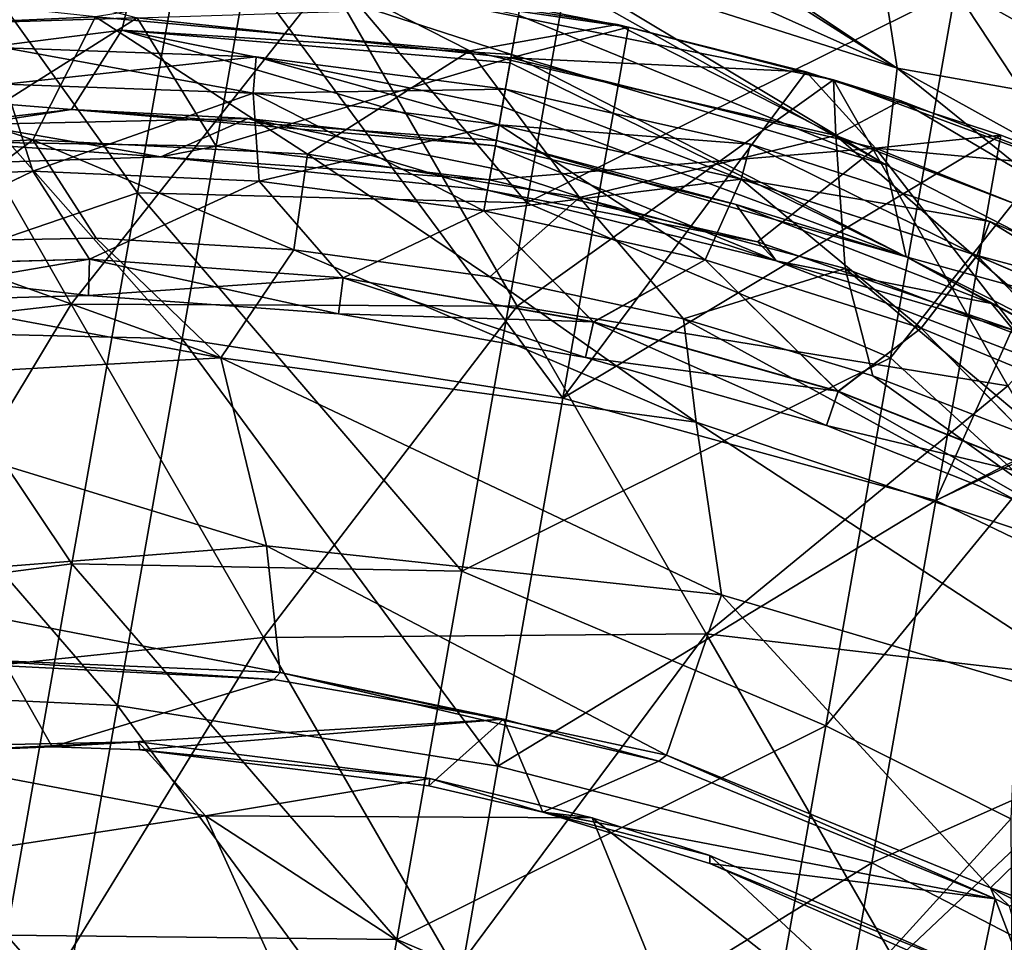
# Model space of a CAD drawing. Extents: x -65 to 803, y -691 to 80.
# Tile 198 of 256: x 660 to 683, y -521 to -499. Entities that reach past the tile are written whole.
import ezdxf

# ---------------------------------------------------------------- set-up
doc = ezdxf.new("R2010")
doc.units = 0
doc.header["$LTSCALE"] = 101.851852
for name, color, linetype in [('17', 7, 'CONTINUOUS'), ('19', 7, 'CONTINUOUS'), ('20', 7, 'CONTINUOUS'), ('224', 7, 'CONTINUOUS'), ('227', 7, 'CONTINUOUS'), ('41', 7, 'CONTINUOUS'), ('42', 7, 'CONTINUOUS'), ('43', 7, 'CONTINUOUS'), ('44', 7, 'CONTINUOUS'), ('45', 7, 'CONTINUOUS'), ('46', 7, 'CONTINUOUS'), ('47', 7, 'CONTINUOUS'), ('61', 7, 'CONTINUOUS'), ('62', 7, 'CONTINUOUS'), ('72', 7, 'CONTINUOUS'), ('80', 7, 'CONTINUOUS'), ('82', 7, 'CONTINUOUS'), ('85', 7, 'CONTINUOUS'), ('86', 7, 'CONTINUOUS')]:
    doc.layers.add(name, color=color, linetype=linetype)

msp = doc.modelspace()

# ---------------------------------------------------------------- linework, layer by layer
at = {"layer": '17', "color": 7, "linetype": 'CONTINUOUS'}
for points in [[(685.288, -494.702, -44.7), (684.135, -502.4, -44.7), (681.756, -498.789, -44.7), (685.288, -494.702, -44.7)], [(664.388, -494.908, -44.7), (662.877, -503.473, -44.7), (658.922, -497.954, -44.7), (664.388, -494.908, -44.7)], [(664.388, -494.908, -44.7), (671.863, -503.701, -44.7), (662.877, -503.473, -44.7), (664.388, -494.908, -44.7)], [(673.362, -495.202, -44.7), (671.863, -503.701, -44.7), (664.388, -494.908, -44.7), (673.362, -495.202, -44.7)], [(673.362, -495.202, -44.7), (681.756, -498.789, -44.7), (671.863, -503.701, -44.7), (673.362, -495.202, -44.7)], [(658.922, -497.954, -44.7), (662.877, -503.473, -44.7), (656.981, -505.488, -44.7), (658.922, -497.954, -44.7)], [(681.756, -498.789, -44.7), (680.259, -507.279, -44.7), (671.863, -503.701, -44.7), (681.756, -498.789, -44.7)], [(681.756, -498.789, -44.7), (684.135, -502.4, -44.7), (680.259, -507.279, -44.7), (681.756, -498.789, -44.7)], [(684.135, -502.4, -44.7), (683.383, -510.144, -44.7), (680.259, -507.279, -44.7), (684.135, -502.4, -44.7)], [(662.877, -503.473, -44.7), (661.367, -512.037, -44.7), (656.981, -505.488, -44.7), (662.877, -503.473, -44.7)], [(662.877, -503.473, -44.7), (670.365, -512.2, -44.7), (661.367, -512.037, -44.7), (662.877, -503.473, -44.7)], [(671.863, -503.701, -44.7), (670.365, -512.2, -44.7), (662.877, -503.473, -44.7), (671.863, -503.701, -44.7)], [(671.863, -503.701, -44.7), (680.259, -507.279, -44.7), (670.365, -512.2, -44.7), (671.863, -503.701, -44.7)], [(656.981, -505.488, -44.7), (661.367, -512.037, -44.7), (654.651, -512.913, -44.7), (656.981, -505.488, -44.7)], [(680.259, -507.279, -44.7), (678.762, -515.769, -44.7), (670.365, -512.2, -44.7), (680.259, -507.279, -44.7)], [(680.259, -507.279, -44.7), (683.383, -510.144, -44.7), (678.762, -515.769, -44.7), (680.259, -507.279, -44.7)], [(683.383, -510.144, -44.7), (683.032, -517.918, -44.7), (678.762, -515.769, -44.7), (683.383, -510.144, -44.7)], [(661.367, -512.037, -44.7), (659.857, -520.601, -44.7), (654.651, -512.913, -44.7), (661.367, -512.037, -44.7)], [(661.367, -512.037, -44.7), (668.866, -520.699, -44.7), (659.857, -520.601, -44.7), (661.367, -512.037, -44.7)], [(670.365, -512.2, -44.7), (668.866, -520.699, -44.7), (661.367, -512.037, -44.7), (670.365, -512.2, -44.7)], [(670.365, -512.2, -44.7), (678.762, -515.769, -44.7), (668.866, -520.699, -44.7), (670.365, -512.2, -44.7)], [(678.762, -515.769, -44.7), (677.265, -524.259, -44.7), (668.866, -520.699, -44.7), (678.762, -515.769, -44.7)], [(678.762, -515.769, -44.7), (683.032, -517.918, -44.7), (677.265, -524.259, -44.7), (678.762, -515.769, -44.7)], [(683.032, -517.918, -44.7), (683.084, -525.701, -44.7), (677.265, -524.259, -44.7), (683.032, -517.918, -44.7)], [(659.857, -520.601, -44.7), (667.368, -529.198, -44.7), (658.347, -529.166, -44.7), (659.857, -520.601, -44.7)], [(668.866, -520.699, -44.7), (667.368, -529.198, -44.7), (659.857, -520.601, -44.7), (668.866, -520.699, -44.7)], [(668.866, -520.699, -44.7), (677.265, -524.259, -44.7), (667.368, -529.198, -44.7), (668.866, -520.699, -44.7)]]:
    msp.add_3dface(points, dxfattribs=at)
at = {"layer": '19', "color": 7, "linetype": 'CONTINUOUS'}
for points in [[(663.043, -497.532, 42.873), (653.804, -498.992, 41.715), (653.236, -500.897, 43.674), (663.043, -497.532, 42.873)], [(662.521, -499.72, 44.415), (663.043, -497.532, 42.873), (653.236, -500.897, 43.674), (662.521, -499.72, 44.415)], [(671.511, -500.278, 44.611), (663.043, -497.532, 42.873), (662.521, -499.72, 44.415), (671.511, -500.278, 44.611)], [(671.671, -499.372, 43.983), (663.043, -497.532, 42.873), (671.511, -500.278, 44.611), (671.671, -499.372, 43.983)], [(662.521, -499.72, 44.415), (653.236, -500.897, 43.674), (661.356, -501.553, 46.397), (662.521, -499.72, 44.415)], [(671.161, -502.263, 46.533), (662.521, -499.72, 44.415), (661.356, -501.553, 46.397), (671.161, -502.263, 46.533)], [(671.511, -500.278, 44.611), (662.521, -499.72, 44.415), (671.476, -500.475, 44.765), (671.511, -500.278, 44.611)], [(671.476, -500.475, 44.765), (662.521, -499.72, 44.415), (671.298, -501.483, 45.669), (671.476, -500.475, 44.765)], [(671.298, -501.483, 45.669), (662.521, -499.72, 44.415), (671.161, -502.263, 46.533), (671.298, -501.483, 45.669)], [(661.356, -501.553, 46.397), (653.236, -500.897, 43.674), (651.303, -502.714, 45.864), (661.356, -501.553, 46.397)], [(661.356, -501.553, 46.397), (651.303, -502.714, 45.864), (659.094, -501.893, 46.683), (661.356, -501.553, 46.397)], [(665.422, -501.761, 46.688), (661.356, -501.553, 46.397), (659.094, -501.893, 46.683), (665.422, -501.761, 46.688)], [(671.161, -502.263, 46.533), (661.356, -501.553, 46.397), (671.138, -502.392, 46.694), (671.161, -502.263, 46.533)], [(671.138, -502.392, 46.694), (661.356, -501.553, 46.397), (665.422, -501.761, 46.688), (671.138, -502.392, 46.694)]]:
    msp.add_3dface(points, dxfattribs=at)
at = {"layer": '20', "color": 7, "linetype": 'CONTINUOUS'}
for points in [[(687.298, -501.819, 40.554), (680.118, -494.812, 41.569), (679.968, -497.719, 41.947), (687.298, -501.819, 40.554)], [(687.081, -498.704, 39.765), (680.118, -494.812, 41.569), (687.298, -501.819, 40.554), (687.081, -498.704, 39.765)], [(672.397, -495.252, 42.385), (672.356, -495.483, 42.431), (680.41, -500.595, 42.873), (672.397, -495.252, 42.385)], [(679.968, -497.719, 41.947), (672.397, -495.252, 42.385), (680.41, -500.595, 42.873), (679.968, -497.719, 41.947)], [(672.356, -495.483, 42.431), (672.111, -496.872, 42.806), (680.41, -500.595, 42.873), (672.356, -495.483, 42.431)], [(672.111, -496.872, 42.806), (671.931, -497.896, 43.201), (680.41, -500.595, 42.873), (672.111, -496.872, 42.806)], [(687.298, -501.819, 40.554), (679.968, -497.719, 41.947), (680.41, -500.595, 42.873), (687.298, -501.819, 40.554)], [(671.931, -497.896, 43.201), (671.882, -498.171, 43.326), (680.146, -502.827, 44.416), (671.931, -497.896, 43.201)], [(680.41, -500.595, 42.873), (671.931, -497.896, 43.201), (680.146, -502.827, 44.416), (680.41, -500.595, 42.873)], [(671.882, -498.171, 43.326), (671.671, -499.372, 43.983), (680.146, -502.827, 44.416), (671.882, -498.171, 43.326)], [(671.671, -499.372, 43.983), (671.511, -500.278, 44.611), (680.146, -502.827, 44.416), (671.671, -499.372, 43.983)], [(671.511, -500.278, 44.611), (671.476, -500.475, 44.765), (680.618, -504.95, 46.397), (671.511, -500.278, 44.611)], [(680.146, -502.827, 44.416), (671.511, -500.278, 44.611), (680.618, -504.95, 46.397), (680.146, -502.827, 44.416)], [(671.476, -500.475, 44.765), (671.298, -501.483, 45.669), (680.618, -504.95, 46.397), (671.476, -500.475, 44.765)], [(688.465, -507.106, 43.675), (680.41, -500.595, 42.873), (680.146, -502.827, 44.416), (688.465, -507.106, 43.675)], [(688.594, -505.129, 41.714), (687.298, -501.819, 40.554), (680.41, -500.595, 42.873), (688.594, -505.129, 41.714)], [(688.594, -505.129, 41.714), (680.41, -500.595, 42.873), (688.465, -507.106, 43.675), (688.594, -505.129, 41.714)], [(671.298, -501.483, 45.669), (671.161, -502.263, 46.533), (680.618, -504.95, 46.397), (671.298, -501.483, 45.669)], [(671.161, -502.263, 46.533), (671.138, -502.392, 46.694), (676.692, -503.745, 46.689), (671.161, -502.263, 46.533)], [(680.618, -504.95, 46.397), (671.161, -502.263, 46.533), (676.692, -503.745, 46.689), (680.618, -504.95, 46.397)], [(688.465, -507.106, 43.675), (680.146, -502.827, 44.416), (680.618, -504.95, 46.397), (688.465, -507.106, 43.675)], [(682.586, -506.024, 46.684), (680.618, -504.95, 46.397), (676.692, -503.745, 46.689), (682.586, -506.024, 46.684)], [(689.667, -509.478, 45.864), (688.465, -507.106, 43.675), (680.618, -504.95, 46.397), (689.667, -509.478, 45.864)], [(689.667, -509.478, 45.864), (680.618, -504.95, 46.397), (688.393, -509.134, 46.704), (689.667, -509.478, 45.864)], [(688.393, -509.134, 46.704), (680.618, -504.95, 46.397), (682.586, -506.024, 46.684), (688.393, -509.134, 46.704)]]:
    msp.add_3dface(points, dxfattribs=at)
at = {"layer": '224', "color": 7, "linetype": 'CONTINUOUS'}
for points in [[(665.616, -500.339, 52.702), (659.828, -500.965, 50.685), (659.819, -500.131, 52.702), (665.616, -500.339, 52.702)], [(665.616, -500.339, 52.702), (659.819, -500.131, 52.702), (665.548, -501.174, 54.718), (665.616, -500.339, 52.702)], [(665.548, -501.174, 54.718), (659.819, -500.131, 52.702), (659.828, -500.969, 54.718), (665.548, -501.174, 54.718)], [(665.548, -501.171, 50.685), (659.828, -500.965, 50.685), (665.616, -500.339, 52.702), (665.548, -501.171, 50.685)], [(671.369, -501.081, 52.702), (665.548, -501.171, 50.685), (665.616, -500.339, 52.702), (671.369, -501.081, 52.702)], [(671.224, -501.907, 54.718), (665.616, -500.339, 52.702), (665.548, -501.174, 54.718), (671.224, -501.907, 54.718)], [(671.369, -501.081, 52.702), (665.616, -500.339, 52.702), (671.224, -501.907, 54.718), (671.369, -501.081, 52.702)], [(655.239, -503.205, 49.85), (659.828, -500.965, 50.685), (660.464, -502.977, 49.85), (655.239, -503.205, 49.85)], [(660.464, -502.977, 55.55), (659.828, -500.969, 54.718), (655.239, -503.205, 55.55), (660.464, -502.977, 55.55)], [(659.828, -500.965, 50.685), (665.548, -501.171, 50.685), (660.464, -502.977, 49.85), (659.828, -500.965, 50.685)], [(665.548, -501.174, 54.718), (659.828, -500.969, 54.718), (660.464, -502.977, 55.55), (665.548, -501.174, 54.718)], [(660.464, -502.977, 49.85), (665.548, -501.171, 50.685), (665.689, -503.205, 49.85), (660.464, -502.977, 49.85)], [(665.689, -503.205, 55.55), (665.548, -501.174, 54.718), (660.464, -502.977, 55.55), (665.689, -503.205, 55.55)], [(671.224, -501.903, 50.685), (665.548, -501.171, 50.685), (671.369, -501.081, 52.702), (671.224, -501.903, 50.685)], [(665.548, -501.171, 50.685), (671.224, -501.903, 50.685), (665.689, -503.205, 49.85), (665.548, -501.171, 50.685)], [(671.224, -501.907, 54.718), (665.548, -501.174, 54.718), (670.874, -503.888, 55.55), (671.224, -501.907, 54.718)], [(670.874, -503.888, 55.55), (665.548, -501.174, 54.718), (665.689, -503.205, 55.55), (670.874, -503.888, 55.55)], [(677.029, -502.351, 52.702), (671.224, -501.903, 50.685), (671.369, -501.081, 52.702), (677.029, -502.351, 52.702)], [(676.808, -503.16, 54.718), (671.369, -501.081, 52.702), (671.224, -501.907, 54.718), (676.808, -503.16, 54.718)], [(677.029, -502.351, 52.702), (671.369, -501.081, 52.702), (676.808, -503.16, 54.718), (677.029, -502.351, 52.702)], [(665.689, -503.205, 49.85), (671.224, -501.903, 50.685), (670.874, -503.888, 49.85), (665.689, -503.205, 49.85)], [(671.224, -501.903, 50.685), (676.809, -503.157, 50.685), (670.874, -503.888, 49.85), (671.224, -501.903, 50.685)], [(675.98, -505.02, 55.55), (671.224, -501.907, 54.718), (670.874, -503.888, 55.55), (675.98, -505.02, 55.55)], [(676.809, -503.157, 50.685), (671.224, -501.903, 50.685), (677.029, -502.351, 52.702), (676.809, -503.157, 50.685)], [(676.808, -503.16, 54.718), (671.224, -501.907, 54.718), (675.98, -505.02, 55.55), (676.808, -503.16, 54.718)], [(682.253, -504.923, 54.718), (677.029, -502.351, 52.702), (676.808, -503.16, 54.718), (682.253, -504.923, 54.718)], [(682.548, -504.138, 52.702), (676.809, -503.157, 50.685), (677.029, -502.351, 52.702), (682.548, -504.138, 52.702)], [(682.548, -504.138, 52.702), (677.029, -502.351, 52.702), (682.253, -504.923, 54.718), (682.548, -504.138, 52.702)], [(670.874, -503.888, 49.85), (676.809, -503.157, 50.685), (675.98, -505.02, 49.85), (670.874, -503.888, 49.85)], [(675.98, -505.02, 49.85), (676.809, -503.157, 50.685), (680.968, -506.593, 49.85), (675.98, -505.02, 49.85)], [(680.968, -506.593, 55.55), (676.808, -503.16, 54.718), (675.98, -505.02, 55.55), (680.968, -506.593, 55.55)], [(682.253, -504.923, 54.718), (676.808, -503.16, 54.718), (680.968, -506.593, 55.55), (682.253, -504.923, 54.718)], [(676.809, -503.157, 50.685), (682.254, -504.92, 50.685), (680.968, -506.593, 49.85), (676.809, -503.157, 50.685)], [(682.254, -504.92, 50.685), (676.809, -503.157, 50.685), (682.548, -504.138, 52.702), (682.254, -504.92, 50.685)], [(687.512, -507.181, 54.718), (682.548, -504.138, 52.702), (682.253, -504.923, 54.718), (687.512, -507.181, 54.718)], [(687.878, -506.427, 52.702), (682.254, -504.92, 50.685), (682.548, -504.138, 52.702), (687.878, -506.427, 52.702)], [(687.878, -506.427, 52.702), (682.548, -504.138, 52.702), (687.512, -507.181, 54.718), (687.878, -506.427, 52.702)], [(680.968, -506.593, 49.85), (682.254, -504.92, 50.685), (685.8, -508.594, 49.85), (680.968, -506.593, 49.85)], [(685.8, -508.594, 55.55), (682.253, -504.923, 54.718), (680.968, -506.593, 55.55), (685.8, -508.594, 55.55)], [(687.512, -507.181, 54.718), (682.253, -504.923, 54.718), (685.8, -508.594, 55.55), (687.512, -507.181, 54.718)], [(682.254, -504.92, 50.685), (687.513, -507.178, 50.685), (685.8, -508.594, 49.85), (682.254, -504.92, 50.685)], [(687.513, -507.178, 50.685), (682.254, -504.92, 50.685), (687.878, -506.427, 52.702), (687.513, -507.178, 50.685)]]:
    msp.add_3dface(points, dxfattribs=at)
at = {"layer": '227', "color": 7, "linetype": 'CONTINUOUS'}
for points in [[(655.239, -503.205, 49.85), (660.464, -502.977, 49.85), (655.902, -505.169, 50.682), (655.239, -503.205, 49.85)], [(660.464, -502.977, 55.55), (655.239, -503.205, 55.55), (655.902, -505.172, 54.715), (660.464, -502.977, 55.55)], [(660.464, -502.977, 49.85), (661.769, -505.004, 50.682), (655.902, -505.169, 50.682), (660.464, -502.977, 49.85)], [(661.769, -505.007, 54.715), (660.464, -502.977, 55.55), (655.902, -505.172, 54.715), (661.769, -505.007, 54.715)], [(660.464, -502.977, 49.85), (665.689, -503.205, 49.85), (661.769, -505.004, 50.682), (660.464, -502.977, 49.85)], [(665.689, -503.205, 55.55), (660.464, -502.977, 55.55), (661.769, -505.007, 54.715), (665.689, -503.205, 55.55)], [(665.689, -503.205, 49.85), (667.622, -505.433, 50.682), (661.769, -505.004, 50.682), (665.689, -503.205, 49.85)], [(667.622, -505.436, 54.715), (665.689, -503.205, 55.55), (661.769, -505.007, 54.715), (667.622, -505.436, 54.715)], [(665.689, -503.205, 49.85), (670.874, -503.888, 49.85), (667.622, -505.433, 50.682), (665.689, -503.205, 49.85)], [(670.874, -503.888, 55.55), (665.689, -503.205, 55.55), (667.622, -505.436, 54.715), (670.874, -503.888, 55.55)], [(670.874, -503.888, 49.85), (673.402, -506.452, 50.682), (667.622, -505.433, 50.682), (670.874, -503.888, 49.85)], [(673.401, -506.456, 54.715), (670.874, -503.888, 55.55), (667.622, -505.436, 54.715), (673.401, -506.456, 54.715)], [(670.874, -503.888, 49.85), (675.98, -505.02, 49.85), (673.402, -506.452, 50.682), (670.874, -503.888, 49.85)], [(675.98, -505.02, 55.55), (670.874, -503.888, 55.55), (673.401, -506.456, 54.715), (675.98, -505.02, 55.55)], [(661.769, -505.004, 50.682), (655.968, -506.005, 52.698), (655.902, -505.169, 50.682), (661.769, -505.004, 50.682)], [(661.769, -505.007, 54.715), (655.902, -505.172, 54.715), (661.75, -505.842, 52.698), (661.769, -505.007, 54.715)], [(661.75, -505.842, 52.698), (655.968, -506.005, 52.698), (661.769, -505.004, 50.682), (661.75, -505.842, 52.698)], [(667.622, -505.433, 50.682), (661.75, -505.842, 52.698), (661.769, -505.004, 50.682), (667.622, -505.433, 50.682)], [(667.519, -506.265, 52.698), (661.769, -505.007, 54.715), (661.75, -505.842, 52.698), (667.519, -506.265, 52.698)], [(667.622, -505.436, 54.715), (661.769, -505.007, 54.715), (667.519, -506.265, 52.698), (667.622, -505.436, 54.715)], [(679.048, -508.054, 54.715), (675.98, -505.02, 55.55), (673.401, -506.456, 54.715), (679.048, -508.054, 54.715)], [(675.98, -505.02, 49.85), (679.049, -508.051, 50.682), (673.402, -506.452, 50.682), (675.98, -505.02, 49.85)], [(675.98, -505.02, 49.85), (680.968, -506.593, 49.85), (679.049, -508.051, 50.682), (675.98, -505.02, 49.85)], [(680.968, -506.593, 55.55), (675.98, -505.02, 55.55), (679.048, -508.054, 54.715), (680.968, -506.593, 55.55)], [(661.75, -505.842, 52.698), (655.902, -505.172, 54.715), (655.968, -506.005, 52.698), (661.75, -505.842, 52.698)], [(667.519, -506.265, 52.698), (661.75, -505.842, 52.698), (667.622, -505.433, 50.682), (667.519, -506.265, 52.698)], [(673.402, -506.452, 50.682), (667.519, -506.265, 52.698), (667.622, -505.433, 50.682), (673.402, -506.452, 50.682)], [(673.215, -507.269, 52.698), (667.622, -505.436, 54.715), (667.519, -506.265, 52.698), (673.215, -507.269, 52.698)], [(673.401, -506.456, 54.715), (667.622, -505.436, 54.715), (673.215, -507.269, 52.698), (673.401, -506.456, 54.715)], [(673.215, -507.269, 52.698), (667.519, -506.265, 52.698), (673.402, -506.452, 50.682), (673.215, -507.269, 52.698)], [(679.049, -508.051, 50.682), (673.215, -507.269, 52.698), (673.402, -506.452, 50.682), (679.049, -508.051, 50.682)], [(678.78, -508.845, 52.698), (673.401, -506.456, 54.715), (673.215, -507.269, 52.698), (678.78, -508.845, 52.698)], [(679.048, -508.054, 54.715), (673.401, -506.456, 54.715), (678.78, -508.845, 52.698), (679.048, -508.054, 54.715)], [(684.504, -510.216, 54.715), (680.968, -506.593, 55.55), (679.048, -508.054, 54.715), (684.504, -510.216, 54.715)], [(680.968, -506.593, 49.85), (684.505, -510.213, 50.682), (679.049, -508.051, 50.682), (680.968, -506.593, 49.85)], [(680.968, -506.593, 49.85), (685.8, -508.594, 49.85), (684.505, -510.213, 50.682), (680.968, -506.593, 49.85)], [(685.8, -508.594, 55.55), (680.968, -506.593, 55.55), (684.504, -510.216, 54.715), (685.8, -508.594, 55.55)], [(678.78, -508.845, 52.698), (673.215, -507.269, 52.698), (679.049, -508.051, 50.682), (678.78, -508.845, 52.698)], [(684.505, -510.213, 50.682), (678.78, -508.845, 52.698), (679.049, -508.051, 50.682), (684.505, -510.213, 50.682)], [(684.158, -510.975, 52.698), (679.048, -508.054, 54.715), (678.78, -508.845, 52.698), (684.158, -510.975, 52.698)], [(684.504, -510.216, 54.715), (679.048, -508.054, 54.715), (684.158, -510.975, 52.698), (684.504, -510.216, 54.715)], [(684.158, -510.975, 52.698), (678.78, -508.845, 52.698), (684.505, -510.213, 50.682), (684.158, -510.975, 52.698)]]:
    msp.add_3dface(points, dxfattribs=at)
at = {"layer": '41', "color": 7, "linetype": 'CONTINUOUS'}
for points in [[(670.959, -503.41, 47.999), (671, -503.174, 48.011), (677.189, -504.602, 48.011), (670.959, -503.41, 47.999)], [(677.62, -505.043, 47.996), (670.959, -503.41, 47.999), (677.189, -504.602, 48.011), (677.62, -505.043, 47.996)], [(683.194, -506.67, 48.011), (677.62, -505.043, 47.996), (677.189, -504.602, 48.011), (683.194, -506.67, 48.011)], [(683.72, -507.391, 47.987), (677.62, -505.043, 47.996), (683.194, -506.67, 48.011), (683.72, -507.391, 47.987)]]:
    msp.add_3dface(points, dxfattribs=at)
at = {"layer": '42', "color": 7, "linetype": 'CONTINUOUS'}
for points in [[(656.65, -502.869, 47.985), (658.347, -502.289, 48.011), (663.418, -502.64, 47.995), (656.65, -502.869, 47.985)], [(658.347, -502.289, 48.011), (664.697, -502.4, 48.011), (663.418, -502.64, 47.995), (658.347, -502.289, 48.011)], [(664.697, -502.4, 48.011), (671, -503.174, 48.011), (663.418, -502.64, 47.995), (664.697, -502.4, 48.011)], [(671, -503.174, 48.011), (670.959, -503.41, 47.999), (663.418, -502.64, 47.995), (671, -503.174, 48.011)]]:
    msp.add_3dface(points, dxfattribs=at)
at = {"layer": '43', "color": 7, "linetype": 'CONTINUOUS'}
for points in [[(654.207, -499.701, 49.307), (658.186, -498.212, 52.2), (662.874, -499.438, 49.307), (654.207, -499.701, 49.307)], [(662.874, -499.438, 49.307), (671.709, -499.155, 52.2), (671.497, -500.357, 49.307), (662.874, -499.438, 49.307)], [(658.347, -502.289, 48.011), (654.207, -499.701, 49.307), (662.874, -499.438, 49.307), (658.347, -502.289, 48.011)], [(664.697, -502.4, 48.011), (658.347, -502.289, 48.011), (662.874, -499.438, 49.307), (664.697, -502.4, 48.011)], [(664.697, -502.4, 48.011), (662.874, -499.438, 49.307), (671.497, -500.357, 49.307), (664.697, -502.4, 48.011)], [(671, -503.174, 48.011), (664.697, -502.4, 48.011), (671.497, -500.357, 49.307), (671, -503.174, 48.011)]]:
    msp.add_3dface(points, dxfattribs=at)
at = {"layer": '44', "color": 7, "linetype": 'CONTINUOUS'}
for points in [[(671.497, -500.357, 49.307), (671.709, -499.155, 52.2), (674.209, -499.647, 52.2), (671.497, -500.357, 49.307)], [(678.313, -500.68, 52.2), (671.497, -500.357, 49.307), (674.209, -499.647, 52.2), (678.313, -500.68, 52.2)], [(671, -503.174, 48.011), (671.497, -500.357, 49.307), (679.914, -502.442, 49.307), (671, -503.174, 48.011)], [(679.914, -502.442, 49.307), (671.497, -500.357, 49.307), (678.313, -500.68, 52.2), (679.914, -502.442, 49.307)], [(682.802, -502.146, 52.2), (679.914, -502.442, 49.307), (678.313, -500.68, 52.2), (682.802, -502.146, 52.2)], [(684.725, -502.888, 52.2), (679.914, -502.442, 49.307), (682.802, -502.146, 52.2), (684.725, -502.888, 52.2)], [(677.189, -504.602, 48.011), (671, -503.174, 48.011), (679.914, -502.442, 49.307), (677.189, -504.602, 48.011)], [(683.194, -506.67, 48.011), (677.189, -504.602, 48.011), (679.914, -502.442, 49.307), (683.194, -506.67, 48.011)], [(683.194, -506.67, 48.011), (679.914, -502.442, 49.307), (687.969, -505.654, 49.307), (683.194, -506.67, 48.011)], [(687.969, -505.654, 49.307), (679.914, -502.442, 49.307), (684.725, -502.888, 52.2), (687.969, -505.654, 49.307)]]:
    msp.add_3dface(points, dxfattribs=at)
at = {"layer": '45', "color": 7, "linetype": 'CONTINUOUS'}
for points in [[(663.908, -506.84, 52.2), (656.367, -498.301, 52.2), (654.919, -506.625, 52.2), (663.908, -506.84, 52.2)], [(665.401, -498.36, 52.2), (656.367, -498.301, 52.2), (663.908, -506.84, 52.2), (665.401, -498.36, 52.2)], [(665.401, -498.36, 52.2), (663.908, -506.84, 52.2), (672.692, -508.213, 52.2), (665.401, -498.36, 52.2)], [(671.709, -499.155, 52.2), (665.401, -498.36, 52.2), (674.209, -499.647, 52.2), (671.709, -499.155, 52.2)], [(674.209, -499.647, 52.2), (665.401, -498.36, 52.2), (672.692, -508.213, 52.2), (674.209, -499.647, 52.2)], [(678.313, -500.68, 52.2), (674.209, -499.647, 52.2), (672.692, -508.213, 52.2), (678.313, -500.68, 52.2)], [(682.802, -502.146, 52.2), (678.313, -500.68, 52.2), (672.692, -508.213, 52.2), (682.802, -502.146, 52.2)], [(682.802, -502.146, 52.2), (672.692, -508.213, 52.2), (681.301, -510.576, 52.2), (682.802, -502.146, 52.2)], [(684.725, -502.888, 52.2), (682.802, -502.146, 52.2), (681.301, -510.576, 52.2), (684.725, -502.888, 52.2)], [(690.866, -505.752, 52.2), (684.725, -502.888, 52.2), (681.301, -510.576, 52.2), (690.866, -505.752, 52.2)], [(691.156, -505.907, 52.2), (690.866, -505.752, 52.2), (681.301, -510.576, 52.2), (691.156, -505.907, 52.2)], [(691.156, -505.907, 52.2), (681.301, -510.576, 52.2), (689.624, -514.569, 52.2), (691.156, -505.907, 52.2)], [(653.464, -514.88, 52.2), (662.416, -515.3, 52.2), (654.919, -506.625, 52.2), (653.464, -514.88, 52.2)], [(662.416, -515.3, 52.2), (663.908, -506.84, 52.2), (654.919, -506.625, 52.2), (662.416, -515.3, 52.2)], [(663.908, -506.84, 52.2), (662.416, -515.3, 52.2), (671.196, -516.699, 52.2), (663.908, -506.84, 52.2)], [(672.692, -508.213, 52.2), (663.908, -506.84, 52.2), (671.196, -516.699, 52.2), (672.692, -508.213, 52.2)], [(672.692, -508.213, 52.2), (671.196, -516.699, 52.2), (681.301, -510.576, 52.2), (672.692, -508.213, 52.2)], [(681.301, -510.576, 52.2), (671.196, -516.699, 52.2), (679.828, -518.935, 52.2), (681.301, -510.576, 52.2)], [(681.301, -510.576, 52.2), (679.828, -518.935, 52.2), (689.624, -514.569, 52.2), (681.301, -510.576, 52.2)], [(689.624, -514.569, 52.2), (679.828, -518.935, 52.2), (688.099, -523.217, 52.2), (689.624, -514.569, 52.2)], [(652.008, -523.135, 52.2), (660.925, -523.759, 52.2), (653.464, -514.88, 52.2), (652.008, -523.135, 52.2)], [(660.925, -523.759, 52.2), (662.416, -515.3, 52.2), (653.464, -514.88, 52.2), (660.925, -523.759, 52.2)], [(662.416, -515.3, 52.2), (660.925, -523.759, 52.2), (669.699, -525.184, 52.2), (662.416, -515.3, 52.2)], [(671.196, -516.699, 52.2), (662.416, -515.3, 52.2), (669.699, -525.184, 52.2), (671.196, -516.699, 52.2)], [(671.196, -516.699, 52.2), (669.699, -525.184, 52.2), (679.828, -518.935, 52.2), (671.196, -516.699, 52.2)], [(679.828, -518.935, 52.2), (669.699, -525.184, 52.2), (678.354, -527.295, 52.2), (679.828, -518.935, 52.2)], [(679.828, -518.935, 52.2), (678.354, -527.295, 52.2), (688.099, -523.217, 52.2), (679.828, -518.935, 52.2)]]:
    msp.add_3dface(points, dxfattribs=at)
at = {"layer": '46', "color": 7, "linetype": 'CONTINUOUS'}
for points in [[(659.094, -501.893, 46.683), (656.65, -502.869, 47.985), (663.418, -502.64, 47.995), (659.094, -501.893, 46.683)], [(665.422, -501.761, 46.688), (659.094, -501.893, 46.683), (663.418, -502.64, 47.995), (665.422, -501.761, 46.688)], [(670.959, -503.41, 47.999), (665.422, -501.761, 46.688), (663.418, -502.64, 47.995), (670.959, -503.41, 47.999)], [(671.138, -502.392, 46.694), (665.422, -501.761, 46.688), (671.048, -502.901, 47.347), (671.138, -502.392, 46.694)], [(665.422, -501.761, 46.688), (670.959, -503.41, 47.999), (671.048, -502.901, 47.347), (665.422, -501.761, 46.688)]]:
    msp.add_3dface(points, dxfattribs=at)
at = {"layer": '47', "color": 7, "linetype": 'CONTINUOUS'}
for points in [[(677.62, -505.043, 47.996), (671.138, -502.392, 46.694), (671.048, -502.901, 47.347), (677.62, -505.043, 47.996)], [(676.692, -503.745, 46.689), (671.138, -502.392, 46.694), (677.62, -505.043, 47.996), (676.692, -503.745, 46.689)], [(670.959, -503.41, 47.999), (677.62, -505.043, 47.996), (671.048, -502.901, 47.347), (670.959, -503.41, 47.999)], [(682.586, -506.024, 46.684), (676.692, -503.745, 46.689), (677.62, -505.043, 47.996), (682.586, -506.024, 46.684)], [(682.586, -506.024, 46.684), (677.62, -505.043, 47.996), (683.72, -507.391, 47.987), (682.586, -506.024, 46.684)], [(688.393, -509.134, 46.704), (682.586, -506.024, 46.684), (683.72, -507.391, 47.987), (688.393, -509.134, 46.704)]]:
    msp.add_3dface(points, dxfattribs=at)
at = {"layer": '61', "color": 7, "linetype": 'CONTINUOUS'}
for points in [[(652.8, -505.043, 57.508), (664.804, -507.281, 70.817), (657.354, -504.606, 57.508), (652.8, -505.043, 57.508)], [(657.354, -504.606, 57.508), (664.804, -507.281, 70.817), (661.924, -504.522, 57.507), (657.354, -504.606, 57.508)], [(661.924, -504.522, 57.507), (664.804, -507.281, 70.817), (666.485, -504.791, 57.505), (661.924, -504.522, 57.507)], [(664.804, -507.281, 70.817), (675.773, -508.765, 70.092), (666.485, -504.791, 57.505), (664.804, -507.281, 70.817)], [(666.485, -504.791, 57.505), (675.773, -508.765, 70.092), (671.012, -505.412, 57.504), (666.485, -504.791, 57.505)], [(653.746, -507.9, 71.49), (664.804, -507.281, 70.817), (652.8, -505.043, 57.508), (653.746, -507.9, 71.49)], [(671.012, -505.412, 57.504), (675.773, -508.765, 70.092), (675.477, -506.381, 57.502), (671.012, -505.412, 57.504)], [(675.773, -508.765, 70.092), (686.246, -512.265, 69.123), (675.477, -506.381, 57.502), (675.773, -508.765, 70.092)], [(675.477, -506.381, 57.502), (686.246, -512.265, 69.123), (679.849, -507.692, 57.501), (675.477, -506.381, 57.502)], [(653.746, -507.9, 71.49), (665.859, -511.621, 84.486), (664.804, -507.281, 70.817), (653.746, -507.9, 71.49)], [(665.859, -511.621, 84.486), (676.356, -512.747, 83.15), (664.804, -507.281, 70.817), (665.859, -511.621, 84.486)], [(664.804, -507.281, 70.817), (676.356, -512.747, 83.15), (675.773, -508.765, 70.092), (664.804, -507.281, 70.817)], [(679.849, -507.692, 57.501), (686.246, -512.265, 69.123), (684.122, -509.343, 57.499), (679.849, -507.692, 57.501)], [(655.319, -512.446, 85.592), (665.859, -511.621, 84.486), (653.746, -507.9, 71.49), (655.319, -512.446, 85.592)], [(676.356, -512.747, 83.15), (686.432, -515.74, 81.429), (675.773, -508.765, 70.092), (676.356, -512.747, 83.15)], [(675.773, -508.765, 70.092), (686.432, -515.74, 81.429), (686.246, -512.265, 69.123), (675.773, -508.765, 70.092)], [(655.319, -512.446, 85.592), (666.17, -514.54, 91.358), (665.859, -511.621, 84.486), (655.319, -512.446, 85.592)], [(666.17, -514.54, 91.358), (675.084, -516.45, 92.756), (665.859, -511.621, 84.486), (666.17, -514.54, 91.358)], [(665.859, -511.621, 84.486), (675.084, -516.45, 92.756), (676.356, -512.747, 83.15), (665.859, -511.621, 84.486)], [(658.843, -514.23, 90.522), (666.17, -514.54, 91.358), (655.319, -512.446, 85.592), (658.843, -514.23, 90.522)], [(675.084, -516.45, 92.756), (682.565, -519.507, 94.323), (676.356, -512.747, 83.15), (675.084, -516.45, 92.756)], [(676.356, -512.747, 83.15), (682.565, -519.507, 94.323), (686.432, -515.74, 81.429), (676.356, -512.747, 83.15)], [(682.565, -519.507, 94.323), (691.692, -522.756, 91.69), (686.432, -515.74, 81.429), (682.565, -519.507, 94.323)], [(656.177, -516.276, 94.085), (664.451, -517.852, 97.905), (662.896, -516.144, 94.774), (656.177, -516.276, 94.085)], [(662.896, -516.144, 94.774), (664.451, -517.852, 97.905), (669.627, -516.985, 95.687), (662.896, -516.144, 94.774)], [(655.633, -519.193, 99.099), (664.451, -517.852, 97.905), (656.177, -516.276, 94.085), (655.633, -519.193, 99.099)], [(664.451, -517.852, 97.905), (673.375, -517.893, 96.302), (669.627, -516.985, 95.687), (664.451, -517.852, 97.905)], [(664.451, -517.852, 97.905), (655.633, -519.193, 99.099), (668.072, -525.834, 109.402), (664.451, -517.852, 97.905)], [(673.375, -517.893, 96.302), (664.451, -517.852, 97.905), (676.564, -525.735, 107.415), (673.375, -517.893, 96.302)], [(676.564, -525.735, 107.415), (664.451, -517.852, 97.905), (668.072, -525.834, 109.402), (676.564, -525.735, 107.415)], [(676.087, -518.761, 96.803), (673.375, -517.893, 96.302), (684.871, -526.931, 104.901), (676.087, -518.761, 96.803)], [(684.871, -526.931, 104.901), (673.375, -517.893, 96.302), (676.564, -525.735, 107.415), (684.871, -526.931, 104.901)], [(682.24, -521.447, 98.132), (676.087, -518.761, 96.803), (684.871, -526.931, 104.901), (682.24, -521.447, 98.132)], [(668.072, -525.834, 109.402), (655.633, -519.193, 99.099), (659.601, -527.223, 110.867), (668.072, -525.834, 109.402)], [(682.565, -519.507, 94.323), (683.179, -519.826, 94.47), (691.692, -522.756, 91.69), (682.565, -519.507, 94.323)]]:
    msp.add_3dface(points, dxfattribs=at)
at = {"layer": '62', "color": 7, "linetype": 'CONTINUOUS'}
for points in [[(656.177, -516.276, 94.085), (662.896, -516.144, 94.774), (656.227, -516.45, 93.996), (656.177, -516.276, 94.085)], [(656.227, -516.45, 93.996), (662.896, -516.144, 94.774), (660.909, -516.259, 94.455), (656.227, -516.45, 93.996)], [(660.909, -516.259, 94.455), (662.896, -516.144, 94.774), (662.931, -516.322, 94.686), (660.909, -516.259, 94.455)], [(662.896, -516.144, 94.774), (669.627, -516.985, 95.687), (662.931, -516.322, 94.686), (662.896, -516.144, 94.774)], [(662.931, -516.322, 94.686), (669.627, -516.985, 95.687), (669.601, -517.159, 95.593), (662.931, -516.322, 94.686)], [(669.601, -517.159, 95.593), (669.627, -516.985, 95.687), (672.234, -517.764, 96.018), (669.601, -517.159, 95.593)], [(669.627, -516.985, 95.687), (673.375, -517.893, 96.302), (672.234, -517.764, 96.018), (669.627, -516.985, 95.687)], [(673.375, -517.893, 96.302), (676.087, -518.761, 96.803), (672.234, -517.764, 96.018), (673.375, -517.893, 96.302)], [(672.234, -517.764, 96.018), (676.087, -518.761, 96.803), (676.087, -518.947, 96.718), (672.234, -517.764, 96.018)], [(676.087, -518.761, 96.803), (682.24, -521.447, 98.132), (676.087, -518.947, 96.718), (676.087, -518.761, 96.803)], [(676.087, -518.947, 96.718), (682.24, -521.447, 98.132), (682.279, -521.665, 98.063), (676.087, -518.947, 96.718)]]:
    msp.add_3dface(points, dxfattribs=at)
at = {"layer": '72', "color": 7, "linetype": 'CONTINUOUS'}
for points in [[(666.17, -514.54, 91.358), (658.843, -514.23, 90.522), (666.022, -514.704, 91.256), (666.17, -514.54, 91.358)], [(666.022, -514.704, 91.256), (658.843, -514.23, 90.522), (659.846, -514.389, 90.537), (666.022, -514.704, 91.256)], [(671.324, -515.616, 92.031), (666.17, -514.54, 91.358), (666.022, -514.704, 91.256), (671.324, -515.616, 92.031)], [(675.084, -516.45, 92.756), (666.17, -514.54, 91.358), (674.909, -516.584, 92.647), (675.084, -516.45, 92.756)], [(674.909, -516.584, 92.647), (666.17, -514.54, 91.358), (671.324, -515.616, 92.031), (674.909, -516.584, 92.647)], [(682.672, -519.763, 94.278), (675.084, -516.45, 92.756), (674.909, -516.584, 92.647), (682.672, -519.763, 94.278)], [(682.565, -519.507, 94.323), (675.084, -516.45, 92.756), (682.672, -519.763, 94.278), (682.565, -519.507, 94.323)], [(683.179, -519.826, 94.47), (682.565, -519.507, 94.323), (683.002, -519.935, 94.358), (683.179, -519.826, 94.47)], [(683.002, -519.935, 94.358), (682.565, -519.507, 94.323), (682.672, -519.763, 94.278), (683.002, -519.935, 94.358)]]:
    msp.add_3dface(points, dxfattribs=at)
at = {"layer": '80', "color": 7, "linetype": 'CONTINUOUS'}
for points in [[(656.227, -516.45, 93.996), (660.909, -516.259, 94.455), (659.846, -514.389, 90.537), (656.227, -516.45, 93.996)], [(660.909, -516.259, 94.455), (666.022, -514.704, 91.256), (659.846, -514.389, 90.537), (660.909, -516.259, 94.455)], [(660.909, -516.259, 94.455), (671.324, -515.616, 92.031), (666.022, -514.704, 91.256), (660.909, -516.259, 94.455)], [(660.909, -516.259, 94.455), (662.931, -516.322, 94.686), (671.324, -515.616, 92.031), (660.909, -516.259, 94.455)], [(662.931, -516.322, 94.686), (669.601, -517.159, 95.593), (671.324, -515.616, 92.031), (662.931, -516.322, 94.686)], [(669.601, -517.159, 95.593), (672.234, -517.764, 96.018), (671.324, -515.616, 92.031), (669.601, -517.159, 95.593)], [(672.234, -517.764, 96.018), (674.909, -516.584, 92.647), (671.324, -515.616, 92.031), (672.234, -517.764, 96.018)], [(672.234, -517.764, 96.018), (682.672, -519.763, 94.278), (674.909, -516.584, 92.647), (672.234, -517.764, 96.018)], [(672.234, -517.764, 96.018), (676.087, -518.947, 96.718), (682.672, -519.763, 94.278), (672.234, -517.764, 96.018)], [(676.087, -518.947, 96.718), (682.279, -521.665, 98.063), (682.672, -519.763, 94.278), (676.087, -518.947, 96.718)], [(682.279, -521.665, 98.063), (683.692, -522.443, 98.416), (682.672, -519.763, 94.278), (682.279, -521.665, 98.063)], [(683.692, -522.443, 98.416), (683.002, -519.935, 94.358), (682.672, -519.763, 94.278), (683.692, -522.443, 98.416)]]:
    msp.add_3dface(points, dxfattribs=at)
at = {"layer": '82', "color": 7, "linetype": 'CONTINUOUS'}
for points in [[(654.122, -502.584, 57.389), (657.354, -504.606, 57.508), (660.464, -502.252, 57.389), (654.122, -502.584, 57.389)], [(657.354, -504.606, 57.508), (661.924, -504.522, 57.507), (660.464, -502.252, 57.389), (657.354, -504.606, 57.508)], [(661.924, -504.522, 57.507), (666.485, -504.791, 57.505), (660.464, -502.252, 57.389), (661.924, -504.522, 57.507)], [(660.464, -502.252, 57.389), (666.485, -504.791, 57.505), (666.806, -502.584, 57.389), (660.464, -502.252, 57.389)], [(666.485, -504.791, 57.505), (671.012, -505.412, 57.504), (666.806, -502.584, 57.389), (666.485, -504.791, 57.505)], [(666.806, -502.584, 57.389), (671.012, -505.412, 57.504), (673.079, -503.578, 57.389), (666.806, -502.584, 57.389)], [(671.012, -505.412, 57.504), (675.477, -506.381, 57.502), (673.079, -503.578, 57.389), (671.012, -505.412, 57.504)], [(673.079, -503.578, 57.389), (675.477, -506.381, 57.502), (679.214, -505.222, 57.389), (673.079, -503.578, 57.389)], [(675.477, -506.381, 57.502), (679.849, -507.692, 57.501), (679.214, -505.222, 57.389), (675.477, -506.381, 57.502)], [(679.849, -507.692, 57.501), (684.122, -509.343, 57.499), (679.214, -505.222, 57.389), (679.849, -507.692, 57.501)], [(679.214, -505.222, 57.389), (684.122, -509.343, 57.499), (685.143, -507.498, 57.389), (679.214, -505.222, 57.389)]]:
    msp.add_3dface(points, dxfattribs=at)
at = {"layer": '85', "color": 7, "linetype": 'CONTINUOUS'}
for points in [[(653.248, -499.803, 56.093), (661.91, -499.409, 56.093), (653.707, -498.525, 53.2), (653.248, -499.803, 56.093)], [(661.91, -499.409, 56.093), (670.546, -500.197, 56.093), (667.277, -498.531, 53.2), (661.91, -499.409, 56.093)], [(667.277, -498.531, 53.2), (670.546, -500.197, 56.093), (673.954, -499.592, 53.2), (667.277, -498.531, 53.2)], [(660.464, -502.252, 57.389), (661.91, -499.409, 56.093), (653.248, -499.803, 56.093), (660.464, -502.252, 57.389)], [(660.464, -502.252, 57.389), (666.806, -502.584, 57.389), (661.91, -499.409, 56.093), (660.464, -502.252, 57.389)], [(666.806, -502.584, 57.389), (670.546, -500.197, 56.093), (661.91, -499.409, 56.093), (666.806, -502.584, 57.389)], [(670.546, -500.197, 56.093), (678.994, -502.154, 56.093), (673.954, -499.592, 53.2), (670.546, -500.197, 56.093)], [(673.954, -499.592, 53.2), (678.994, -502.154, 56.093), (678.941, -500.864, 53.2), (673.954, -499.592, 53.2)], [(654.122, -502.584, 57.389), (660.464, -502.252, 57.389), (653.248, -499.803, 56.093), (654.122, -502.584, 57.389)], [(666.806, -502.584, 57.389), (673.079, -503.578, 57.389), (670.546, -500.197, 56.093), (666.806, -502.584, 57.389)], [(673.079, -503.578, 57.389), (678.994, -502.154, 56.093), (670.546, -500.197, 56.093), (673.079, -503.578, 57.389)], [(678.941, -500.864, 53.2), (678.994, -502.154, 56.093), (680.498, -501.348, 53.2), (678.941, -500.864, 53.2)], [(678.994, -502.154, 56.093), (687.097, -505.243, 56.093), (680.498, -501.348, 53.2), (678.994, -502.154, 56.093)], [(680.498, -501.348, 53.2), (687.097, -505.243, 56.093), (686.822, -503.779, 53.2), (680.498, -501.348, 53.2)], [(673.079, -503.578, 57.389), (679.214, -505.222, 57.389), (678.994, -502.154, 56.093), (673.079, -503.578, 57.389)], [(679.214, -505.222, 57.389), (685.143, -507.498, 57.389), (678.994, -502.154, 56.093), (679.214, -505.222, 57.389)], [(685.143, -507.498, 57.389), (687.097, -505.243, 56.093), (678.994, -502.154, 56.093), (685.143, -507.498, 57.389)]]:
    msp.add_3dface(points, dxfattribs=at)
at = {"layer": '86', "color": 7, "linetype": 'CONTINUOUS'}
for points in [[(651.717, -507.139, 53.2), (656.906, -498.269, 53.2), (661.35, -506.045, 53.2), (651.717, -507.139, 53.2)], [(656.906, -498.269, 53.2), (667.277, -498.531, 53.2), (661.35, -506.045, 53.2), (656.906, -498.269, 53.2)], [(661.35, -506.045, 53.2), (667.277, -498.531, 53.2), (671.64, -506.09, 53.2), (661.35, -506.045, 53.2)], [(667.277, -498.531, 53.2), (673.954, -499.592, 53.2), (678.941, -500.864, 53.2), (667.277, -498.531, 53.2)], [(667.277, -498.531, 53.2), (678.941, -500.864, 53.2), (671.64, -506.09, 53.2), (667.277, -498.531, 53.2)], [(671.64, -506.09, 53.2), (678.941, -500.864, 53.2), (682.965, -507.927, 53.2), (671.64, -506.09, 53.2)], [(678.941, -500.864, 53.2), (680.498, -501.348, 53.2), (686.822, -503.779, 53.2), (678.941, -500.864, 53.2)], [(678.941, -500.864, 53.2), (686.822, -503.779, 53.2), (682.965, -507.927, 53.2), (678.941, -500.864, 53.2)], [(656.108, -514.744, 53.2), (651.717, -507.139, 53.2), (661.35, -506.045, 53.2), (656.108, -514.744, 53.2)], [(665.788, -513.732, 53.2), (656.108, -514.744, 53.2), (661.35, -506.045, 53.2), (665.788, -513.732, 53.2)], [(665.788, -513.732, 53.2), (661.35, -506.045, 53.2), (671.64, -506.09, 53.2), (665.788, -513.732, 53.2)], [(676.003, -513.647, 53.2), (665.788, -513.732, 53.2), (671.64, -506.09, 53.2), (676.003, -513.647, 53.2)], [(676.003, -513.647, 53.2), (671.64, -506.09, 53.2), (682.965, -507.927, 53.2), (676.003, -513.647, 53.2)], [(687.008, -514.929, 53.2), (676.003, -513.647, 53.2), (682.965, -507.927, 53.2), (687.008, -514.929, 53.2)], [(660.498, -522.348, 53.2), (656.108, -514.744, 53.2), (665.788, -513.732, 53.2), (660.498, -522.348, 53.2)], [(670.226, -521.419, 53.2), (660.498, -522.348, 53.2), (665.788, -513.732, 53.2), (670.226, -521.419, 53.2)], [(670.226, -521.419, 53.2), (665.788, -513.732, 53.2), (676.003, -513.647, 53.2), (670.226, -521.419, 53.2)], [(680.367, -521.205, 53.2), (670.226, -521.419, 53.2), (676.003, -513.647, 53.2), (680.367, -521.205, 53.2)], [(680.367, -521.205, 53.2), (676.003, -513.647, 53.2), (687.008, -514.929, 53.2), (680.367, -521.205, 53.2)], [(660.498, -522.348, 53.2), (651.264, -524.133, 53.2), (656.108, -514.744, 53.2), (660.498, -522.348, 53.2)], [(691.05, -521.93, 53.2), (680.367, -521.205, 53.2), (687.008, -514.929, 53.2), (691.05, -521.93, 53.2)]]:
    msp.add_3dface(points, dxfattribs=at)

doc.saveas('drawing.dxf')
